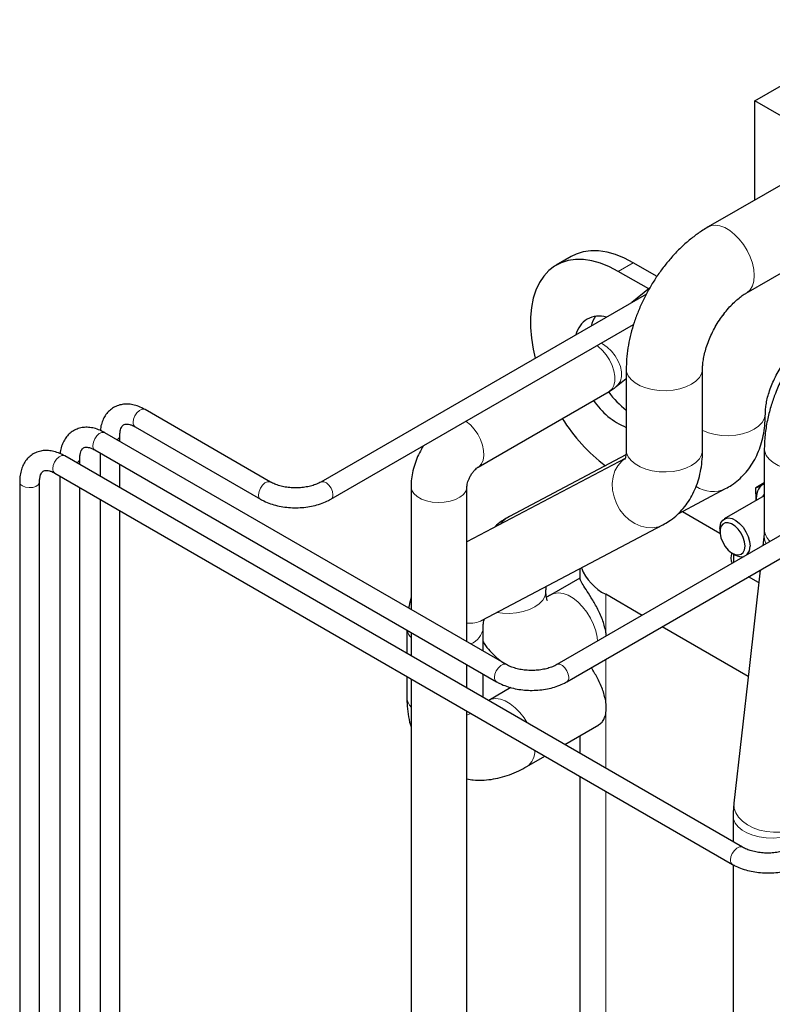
# Model space of a CAD drawing. Header units: millimetres. Extents: x 5 to 418, y 2 to 292.
# Tile 27 of 35: x 319 to 340, y 99 to 127. Entities that reach past the tile are written whole.
import ezdxf

# ---------------------------------------------------------------- set-up
doc = ezdxf.new("R2010")
doc.units = ezdxf.units.MM

msp = doc.modelspace()

# ---------------------------------------------------------------- linework, layer by layer
at = {"color": 7, "linetype": 'Continuous', "lineweight": 25}
for p, q in [((339.8842, 124.6244), (343.844, 126.9103)), ((339.8842, 121.8302), (339.8842, 124.6244)), ((343.7026, 122.4201), (339.8842, 124.6244)), ((341.9005, 122.9942), (338.569, 121.0709)), ((339.6439, 119.2089), (343.1475, 121.2316)), ((334.712, 120.2386), (334.2877, 119.9937)), ((336.8953, 119.3253), (336.0376, 119.8204)), ((337.1296, 119.6798), (336.4618, 120.0653)), ((336.9195, 119.3447), (336.4238, 118.9471)), ((336.8311, 119.1822), (327.6598, 113.8877)), ((339.0185, 118.5894), (338.9982, 118.6011)), ((327.9398, 113.4027), (336.4703, 118.3273)), ((338.7819, 118.2362), (338.767, 118.2448)), ((336.2636, 117.0781), (336.2636, 114.7918)), ((338.4136, 114.7918), (338.4136, 117.0781)), ((335.9837, 116.5749), (336.2636, 116.7994)), ((332.0897, 114.3057), (335.7801, 116.4361)), ((326.2427, 113.8877), (322.7072, 115.9287)), ((322.4272, 115.4438), (325.9627, 113.4027)), ((332.8895, 108.7443), (321.5758, 115.2756)), ((321.9987, 115.0315), (321.9987, 115.1962)), ((339.5363, 103.601), (320.4444, 114.6225)), ((321.2958, 114.7906), (332.6095, 108.2594)), ((321.4387, 114.7082), (321.4387, 114.0485)), ((336.2317, 114.5511), (331.7763, 112.1994)), ((336.2539, 114.6502), (332.97, 112.9169)), ((344.6093, 114.692), (334.3066, 108.7443)), ((320.8673, 114.3784), (320.8673, 114.5431)), ((321.9987, 113.7253), (321.9987, 114.3849)), ((320.1645, 114.1375), (339.2563, 103.116)), ((320.3073, 114.055), (320.3073, 96.767)), ((319.1759, 113.89), (319.1759, 95.9506)), ((319.7359, 95.9506), (319.7359, 113.89)), ((320.8673, 96.767), (320.8673, 113.7318)), ((330.2013, 113.763), (330.2013, 110.2962)), ((331.7763, 109.387), (331.7763, 113.763)), ((334.5866, 108.2594), (344.2484, 113.837)), ((340.1526, 113.8618), (339.9155, 113.7249)), ((339.9263, 113.369), (339.9155, 113.7249)), ((340.1505, 113.8415), (340.1253, 113.8299)), ((337.7238, 112.9949), (339.0627, 113.7017)), ((340.1526, 113.4996), (339.0256, 112.849)), ((321.4387, 113.4019), (321.4387, 97.4201)), ((321.9987, 97.4201), (321.9987, 113.0786)), ((337.8471, 113.06), (338.9032, 112.4504)), ((332.2059, 109.995), (337.2949, 112.6812)), ((338.9014, 112.5743), (338.9014, 112.4927)), ((340.1466, 112.4277), (340.1091, 112.0941)), ((339.2548, 111.8804), (339.3255, 111.8395)), ((339.2903, 111.6214), (339.2903, 111.8599)), ((334.9518, 111.4444), (334.9518, 111.1735)), ((339.9925, 111.0539), (339.7099, 111.217)), ((334.9521, 111.1757), (334.1566, 110.7165)), ((336.7104, 110.132), (335.684, 110.7245)), ((330.0835, 109.7176), (330.0835, 109.058)), ((330.2013, 109.6496), (330.2013, 108.99)), ((332.2335, 109.123), (332.2335, 109.7858)), ((339.6959, 108.4085), (337.2704, 109.8087)), ((331.7763, 108.0807), (331.7763, 108.7404)), ((332.2335, 107.8261), (332.2335, 108.4764)), ((330.0835, 108.4113), (330.0835, 107.8261)), ((330.2013, 108.3433), (330.2013, 91.8667)), ((333.014, 108.0972), (332.3888, 107.7362)), ((331.7763, 90.9574), (331.7763, 107.4341)), ((334.5311, 106.4904), (335.4935, 107.046)), ((334.9518, 106.7333), (334.9518, 106.2476)), ((333.4638, 105.8742), (333.9711, 106.1671)), ((334.9518, 105.601), (334.9518, 92.0664)), ((339.2759, 104.4791), (339.2758, 103.7514))]:
    msp.add_line(p, q, dxfattribs=at)
at = {"color": 7, "linetype": 'Continuous', "lineweight": 18}
for p, q in [((336.0376, 119.8204), (336.4618, 120.0653)), ((335.684, 109.6879), (335.684, 110.7245)), ((335.684, 107.7282), (335.684, 108.8929)), ((331.7763, 107.3182), (331.8875, 107.37)), ((335.684, 105.8249), (335.684, 107.3518)), ((335.684, 91.0459), (335.684, 105.1782))]:
    msp.add_line(p, q, dxfattribs=at)
at = {"color": 7, "linetype": 'Continuous', "lineweight": 18, "flags": 128}
for points in [[(338.5687, 121.0708), (338.6483, 121.1049), (338.7676, 121.1213), (338.8984, 121.1043), (339.0363, 121.0545), (339.1766, 120.9735), (339.3144, 120.8641), (339.4452, 120.7301), (339.5645, 120.576), (339.6682, 120.407), (339.7527, 120.2289), (339.8152, 120.0478), (339.8536, 119.8699), (339.8666, 119.7011), (339.8536, 119.5473), (339.8152, 119.4137), (339.7527, 119.3048), (339.6682, 119.2243), (339.6461, 119.2102)], [(335.4358, 117.7301), (335.4764, 117.7007), (335.5924, 117.5965), (335.6988, 117.4699), (335.7906, 117.327), (335.8635, 117.1742), (335.914, 117.0188), (335.9399, 116.8681), (335.9399, 116.729), (335.914, 116.6082), (335.8635, 116.5112), (335.7906, 116.4425), (335.7801, 116.4361)], [(335.5581, 117.8007), (335.5943, 117.7807), (335.7275, 117.6882), (335.8496, 117.5723), (335.955, 117.4386), (336.0386, 117.2931), (336.0966, 117.1428), (336.1264, 116.9947), (336.1264, 116.8556), (336.0966, 116.7322), (336.0386, 116.6301), (335.9835, 116.5747)], [(336.2636, 117.0783), (336.274, 116.9923), (336.3194, 116.8809), (336.3995, 116.7761), (336.5116, 116.6816), (336.6519, 116.6006), (336.8155, 116.5359), (336.997, 116.4897), (337.1901, 116.4634), (337.3883, 116.4582), (337.5848, 116.474), (337.7729, 116.5104), (337.9462, 116.5661), (338.0988, 116.6393), (338.2255, 116.7274), (338.3221, 116.8274), (338.3851, 116.936), (338.4125, 117.0494), (338.4136, 117.0757)], [(322.7072, 115.9287), (322.6865, 115.9376), (322.6214, 115.9374), (322.5489, 115.9034), (322.4789, 115.84), (322.4209, 115.7558), (322.3826, 115.6623), (322.3692, 115.5719)], [(338.4136, 115.3377), (338.4197, 115.3348), (338.5833, 115.2701), (338.7648, 115.2239), (338.9579, 115.1976), (339.1561, 115.1924), (339.3525, 115.2082), (339.5406, 115.2446), (339.7139, 115.3003), (339.8666, 115.3735), (339.9933, 115.4616), (340.0898, 115.5616), (340.1529, 115.6702), (340.1803, 115.7836), (340.1814, 115.8099)], [(331.7454, 115.5997), (331.7561, 115.5922), (331.8737, 115.4944), (331.983, 115.3729), (332.0789, 115.2335), (332.1568, 115.0825), (332.2132, 114.9271), (332.2454, 114.7745), (332.252, 114.6319), (332.2325, 114.5059), (332.1879, 114.4025), (332.1203, 114.3264), (332.0942, 114.3083)], [(321.5758, 115.2756), (321.5551, 115.2845), (321.49, 115.2843), (321.4175, 115.2502), (321.3476, 115.1868), (321.2895, 115.1027), (321.2512, 115.0091), (321.2378, 114.9188)], [(340.1527, 114.8334), (340.163, 114.7472), (340.2085, 114.6357), (340.2886, 114.531), (340.4007, 114.4365), (340.541, 114.3555), (340.7046, 114.2908), (340.8861, 114.2445), (341.0792, 114.2183), (341.2774, 114.213), (341.4739, 114.2289), (341.662, 114.2652), (341.8353, 114.321), (341.9879, 114.3941), (342.1146, 114.4822), (342.2111, 114.5823), (342.2742, 114.6909), (342.3016, 114.8043), (342.3027, 114.8317)], [(320.4444, 114.6225), (320.4238, 114.6313), (320.3586, 114.6312), (320.2862, 114.5971), (320.2162, 114.5337), (320.1581, 114.4496), (320.1198, 114.356), (320.1065, 114.2657)], [(336.2636, 114.7918), (336.274, 114.706), (336.3194, 114.5945), (336.3995, 114.4898), (336.5116, 114.3953), (336.6519, 114.3143), (336.8155, 114.2496), (336.997, 114.2033), (337.1901, 114.1771), (337.3883, 114.1718), (337.5848, 114.1877), (337.7729, 114.2241), (337.9462, 114.2798), (338.0988, 114.3529), (338.2255, 114.441), (338.3221, 114.5411), (338.3851, 114.6497), (338.4125, 114.7631), (338.4136, 114.7918)], [(336.2171, 114.5375), (336.1368, 114.4729), (336.0285, 114.3476), (335.9461, 114.198), (335.8926, 114.0291), (335.8698, 113.8467), (335.8784, 113.657), (335.9182, 113.4664), (335.9877, 113.2814), (336.0847, 113.1084), (336.2058, 112.9532), (336.3469, 112.8212), (336.5033, 112.7167), (336.6694, 112.6434), (336.8398, 112.6037), (337.0086, 112.5991), (337.1701, 112.6296), (337.2954, 112.6814)], [(319.2579, 113.7757), (319.3428, 113.7421), (319.443, 113.7285), (319.5449, 113.7367), (319.6348, 113.7656), (319.7005, 113.8113), (319.7332, 113.8677), (319.7359, 113.8889)], [(326.2423, 113.888), (326.222, 113.8966), (326.1569, 113.8964), (326.0845, 113.8623), (326.0145, 113.7989), (325.9564, 113.7148), (325.9181, 113.6212), (325.9047, 113.5309)], [(327.6604, 113.8881), (327.6805, 113.8966), (327.7456, 113.8964), (327.818, 113.8623), (327.888, 113.7989), (327.9461, 113.7148), (327.9844, 113.6212), (327.9978, 113.5309)], [(330.2013, 113.7652), (330.2016, 113.7506), (330.2246, 113.6532), (330.2833, 113.561), (330.375, 113.4781), (330.4955, 113.4086), (330.6389, 113.3557), (330.7988, 113.3218), (330.9675, 113.3085), (331.1372, 113.3165), (331.3, 113.3453), (331.4483, 113.3937), (331.575, 113.4594), (331.6744, 113.5392), (331.7416, 113.6295), (331.7737, 113.7261), (331.7763, 113.7569)], [(332.6169, 110.212), (332.7778, 110.1917), (332.9759, 110.1864), (333.1724, 110.2022), (333.3605, 110.2386), (333.5338, 110.2943), (333.6864, 110.3675), (333.8132, 110.4556), (333.9097, 110.5556), (333.9727, 110.6642), (334.0002, 110.7776), (334.0013, 110.8031)], [(335.4525, 109.4059), (335.4413, 109.5154), (335.4029, 109.6934), (335.3404, 109.8745), (335.2558, 110.0525), (335.1522, 110.2215), (335.0329, 110.3756), (334.9021, 110.5096), (334.7642, 110.619), (334.6239, 110.7), (334.486, 110.7498), (334.3552, 110.7668), (334.236, 110.7504), (334.1569, 110.7166)], [(332.8891, 108.7446), (332.8688, 108.7532), (332.8037, 108.753), (332.7313, 108.719), (332.6613, 108.6556), (332.6032, 108.5714), (332.5649, 108.4779), (332.5515, 108.3876)], [(334.3072, 108.7447), (334.3273, 108.7532), (334.3924, 108.753), (334.4648, 108.719), (334.5348, 108.6556), (334.5929, 108.5714), (334.6312, 108.4779), (334.6446, 108.3876)], [(333.4715, 107.1021), (333.3844, 107.2413), (333.2651, 107.3954), (333.1343, 107.5294), (332.9964, 107.6388), (332.8562, 107.7198), (332.7183, 107.7696), (332.5875, 107.7866), (332.4682, 107.7702), (332.3891, 107.7364)], [(339.2956, 104.8381), (339.2941, 104.8227), (339.3025, 104.6943), (339.3471, 104.5667), (339.4262, 104.4442), (339.5373, 104.3311), (339.6766, 104.2312), (339.8392, 104.1478), (340.0197, 104.0839), (340.212, 104.0415), (340.4094, 104.0222), (340.6052, 104.0266), (340.7929, 104.0546), (340.9659, 104.1051), (341.1184, 104.1765), (341.2453, 104.2664), (341.3421, 104.3716), (341.4056, 104.4886), (341.4322, 104.5983)], [(339.2759, 104.4794), (339.2862, 104.3934), (339.3316, 104.2819), (339.4118, 104.1772), (339.5239, 104.0827), (339.6642, 104.0017), (339.8278, 103.937), (340.0093, 103.8907), (340.2024, 103.8645), (340.4006, 103.8592), (340.597, 103.875), (340.7851, 103.9114), (340.9584, 103.9672), (341.1111, 104.0403), (341.2378, 104.1284), (341.3343, 104.2285), (341.3974, 104.3371), (341.4248, 104.4505), (341.4259, 104.4775)], [(339.5359, 103.6012), (339.5156, 103.6098), (339.4505, 103.6097), (339.3781, 103.5756), (339.3081, 103.5122), (339.25, 103.428), (339.2117, 103.3345), (339.1983, 103.2442)]]:
    msp.add_lwpolyline(points, dxfattribs=at)
at = {"color": 7, "linetype": 'Continuous', "lineweight": 25, "flags": 128}
for points in [[(336.4618, 120.0653), (336.2115, 120.1952), (335.9636, 120.2944), (335.7209, 120.362), (335.4859, 120.3972), (335.2608, 120.3996), (335.048, 120.3693), (334.8498, 120.3065), (334.712, 120.2386)], [(336.0376, 119.8204), (335.7872, 119.9503), (335.5394, 120.0495), (335.2967, 120.1171), (335.0616, 120.1522), (334.8365, 120.1547), (334.6238, 120.1244), (334.4255, 120.0616), (334.2438, 119.967), (334.0805, 119.8416), (333.9373, 119.6867), (333.8156, 119.5038), (333.7168, 119.2949), (333.6417, 119.062), (333.5912, 118.8075), (333.5659, 118.5342), (333.5659, 118.2447), (333.5912, 117.942), (333.6417, 117.6293), (333.6997, 117.3745)], [(340.1147, 113.4778), (340.1397, 113.5324), (340.1478, 113.5458)], [(338.9014, 112.5743), (338.9047, 112.6338), (338.9311, 112.7375), (338.9824, 112.8155), (339.0552, 112.863), (339.145, 112.877), (339.2461, 112.8565), (339.3523, 112.803), (339.4567, 112.7197), (339.5529, 112.6118), (339.6349, 112.4862), (339.6974, 112.3508), (339.7366, 112.214), (339.7499, 112.0845)], [(339.6085, 112.0845), (339.5953, 112.2022), (339.557, 112.3263), (339.4962, 112.4477), (339.4176, 112.5572), (339.3268, 112.6468), (339.2308, 112.7098), (339.1365, 112.7416), (339.051, 112.7398), (338.9807, 112.7046), (338.9306, 112.6384), (338.9046, 112.5464), (338.9046, 112.4352), (338.9306, 112.3131), (338.9807, 112.1893), (339.051, 112.0727), (339.1365, 111.9722), (339.2308, 111.8952), (339.3268, 111.8473), (339.4176, 111.8322), (339.4962, 111.8509), (339.557, 111.9021), (339.5953, 111.9819), (339.6085, 112.0845)], [(340.0316, 111.4027), (339.7211, 108.6329), (339.2956, 104.8381)]]:
    msp.add_lwpolyline(points, dxfattribs=at)
at = {"color": 7, "linetype": 'Continuous', "lineweight": 25}
for centre, radius, start, end in [((335.5042, 117.8864), 0.6749, 72.82533, 167.16929), ((336.1036, 118.0528), 0.864, 144.42811, 164.66731), ((337.8514, 117.9399), 2.5761, 216.09664, 231.95038), ((337.0533, 117.331), 2.0612, 213.84917, 247.47366), ((338.8445, 118.4678), 5.2005, 212.50374, 232.45027), ((340.4088, 113.4356), 0.4856, 125.7071, 187.79153), ((339.4292, 112.059), 0.3217, 315.82766, 4.55062), ((339.558, 111.745), 0.3481, 155.61675, 205.57695), ((339.5104, 112.1175), 0.3339, 236.38199, 283.22898), ((336.3262, 112.0047), 1.4322, 201.97406, 243.36143), ((334.4736, 109.4782), 1.2284, 3.29055, 9.82741), ((334.694, 107.54), 1.0078, 349.23688, 10.76312)]:
    msp.add_arc(centre, radius, start, end, dxfattribs=at)
at = {"color": 7, "linetype": 'Continuous', "lineweight": 18}
for centre, radius, start, end in [((322.4997, 115.5538), 0.1318, 172.07695, 236.61087), ((321.861, 115.2081), 0.1383, 292.51997, 354.60275), ((321.3683, 114.9007), 0.1318, 172.07695, 236.61087), ((320.7296, 114.555), 0.1383, 292.51997, 354.60275), ((320.237, 114.2475), 0.1318, 172.07695, 236.61087), ((319.3075, 113.8978), 0.1318, 183.42822, 247.92421), ((338.6989, 114.4696), 0.8497, 236.55315, 295.38368), ((326.0352, 113.5128), 0.1318, 172.07501, 236.6287), ((327.8673, 113.5128), 0.1318, 303.37169, 7.92495), ((333.3145, 112.2673), 0.7353, 117.93992, 144.33576), ((340.6362, 112.3797), 0.492, 174.41027, 208.12197), ((340.6171, 112.572), 0.4651, 183.10266, 230.11773), ((331.8583, 110.6641), 0.754, 263.75798, 297.44663), ((330.5257, 109.808), 0.445, 192.27685, 223.20364), ((331.668, 109.8552), 0.5702, 291.9684, 352.68859), ((332.682, 108.3694), 0.1318, 172.07501, 236.6287), ((334.5141, 108.3694), 0.1318, 303.37169, 7.92495), ((330.5101, 107.8382), 0.4267, 181.62403, 223.65294), ((333.1629, 106.3029), 0.5237, 305.05541, 3.15853), ((339.3289, 103.226), 0.1318, 172.07501, 236.6287)]:
    msp.add_arc(centre, radius, start, end, dxfattribs=at)
at = {"color": 7, "linetype": 'Continuous', "lineweight": 25}
for points, knots in [([(338.569, 121.0709), (338.5188, 121.041), (338.3806, 120.9583), (338.1613, 120.8021), (337.915, 120.5975), (337.6804, 120.371), (337.4589, 120.1256), (337.2521, 119.8635), (337.0614, 119.5872), (336.8877, 119.2987), (336.7325, 119.0001), (336.5968, 118.6935), (336.482, 118.3808), (336.3893, 118.0639), (336.3201, 117.7446), (336.2771, 117.4319), (336.2643, 117.2102), (336.2637, 117.0951), (336.2636, 117.0781)], [0, 0, 0, 0, 0.0389191, 0.1072425, 0.1755255, 0.2436853, 0.3115891, 0.3792296, 0.4466741, 0.5140299, 0.5814254, 0.6489662, 0.716781, 0.7850089, 0.8537728, 0.9231522, 0.9886111, 1, 1, 1, 1]), ([(338.4136, 117.0781), (338.414, 117.1006), (338.415, 117.1654), (338.4268, 117.2899), (338.4557, 117.4538), (338.5018, 117.6326), (338.5655, 117.8215), (338.6466, 118.0157), (338.7437, 118.21), (338.855, 118.3994), (338.9776, 118.579), (339.1082, 118.7444), (339.2427, 118.8917), (339.3767, 119.0179), (339.5025, 119.1184), (339.5904, 119.1775), (339.6342, 119.2032), (339.6439, 119.2089)], [0, 0, 0, 0, 0.0369523, 0.1061881, 0.1766109, 0.2484955, 0.3216729, 0.395878, 0.4707961, 0.5460923, 0.6214131, 0.6963209, 0.770494, 0.8436431, 0.9155425, 0.9813117, 1, 1, 1, 1]), ([(342.4578, 118.8257), (342.3519, 118.76), (342.1511, 118.6354), (341.8589, 118.4013), (341.5968, 118.1547), (341.37, 117.9049), (341.192, 117.6829), (341.0525, 117.4903), (340.9221, 117.2939), (340.78, 117.0573), (340.6176, 116.7476), (340.4677, 116.4034), (340.3396, 116.0369), (340.2406, 115.661), (340.1678, 115.2493), (340.1579, 114.976), (340.1527, 114.8331)], [0, 0, 0, 0, 0.08442201, 0.16019104, 0.24038668, 0.30914575, 0.36627416, 0.41223269, 0.45195423, 0.50773117, 0.57741115, 0.66082247, 0.73279273, 0.81336367, 0.90245161, 1, 1, 1, 1]), ([(340.1814, 115.8123), (340.1818, 115.8348), (340.1827, 115.8996), (340.1945, 116.0241), (340.2234, 116.188), (340.2696, 116.3668), (340.3333, 116.5557), (340.4143, 116.7499), (340.5115, 116.9442), (340.6227, 117.1336), (340.7454, 117.3132), (340.8759, 117.4786), (341.0104, 117.6259), (341.1445, 117.7521), (341.2703, 117.8526), (341.3582, 117.9117), (341.4019, 117.9374), (341.4116, 117.9431)], [0, 0, 0, 0, 0.03695234, 0.10618809, 0.17661089, 0.24849549, 0.32167294, 0.39587795, 0.47079611, 0.54609229, 0.62141309, 0.6963209, 0.77049397, 0.84364309, 0.91554248, 0.9813117, 1, 1, 1, 1]), ([(335.7801, 116.4361), (335.8204, 116.4605), (335.8911, 116.5033), (335.9558, 116.5533), (335.9837, 116.5749)], [0, 0, 0, 0, 0.56958285, 1, 1, 1, 1]), ([(322.7072, 115.9287), (322.6769, 115.9453), (322.5903, 115.9928), (322.4497, 116.0464), (322.2888, 116.0803), (322.1378, 116.0849), (321.9907, 116.0615), (321.8521, 116.0081), (321.7277, 115.925), (321.625, 115.8187), (321.5435, 115.6925), (321.4858, 115.5468), (321.454, 115.4272), (321.4497, 115.3534), (321.4488, 115.3376)], [0, 0, 0, 0, 0.055932, 0.159839, 0.2528047, 0.3421747, 0.428474, 0.5208604, 0.6103221, 0.6985895, 0.7874823, 0.8789689, 0.9741433, 1, 1, 1, 1]), ([(339.0627, 113.7017), (339.1193, 113.7338), (339.2469, 113.8061), (339.4278, 113.946), (339.6024, 114.1175), (339.7551, 114.3103), (339.8857, 114.5225), (339.9938, 114.7533), (340.0788, 115.0021), (340.1394, 115.2683), (340.1753, 115.5394), (340.1794, 115.7242), (340.1814, 115.8123)], [0, 0, 0, 0, 0.0784923, 0.1769266, 0.2750256, 0.3735905, 0.4734572, 0.5754112, 0.6801117, 0.7879676, 0.8989934, 1, 1, 1, 1]), ([(321.5758, 115.2756), (321.5455, 115.2922), (321.4589, 115.3396), (321.3184, 115.3933), (321.1574, 115.4272), (321.0064, 115.4318), (320.8593, 115.4083), (320.7207, 115.3549), (320.5963, 115.2719), (320.4936, 115.1656), (320.4122, 115.0393), (320.3544, 114.8937), (320.3226, 114.7741), (320.3183, 114.7002), (320.3174, 114.6845)], [0, 0, 0, 0, 0.055932, 0.159839, 0.2528047, 0.3421747, 0.428474, 0.5208604, 0.6103221, 0.6985895, 0.7874823, 0.8789689, 0.9741433, 1, 1, 1, 1]), ([(321.9987, 115.1962), (321.9991, 115.2166), (322.0005, 115.2756), (322.0145, 115.3576), (322.0411, 115.4303), (322.0724, 115.477), (322.1044, 115.504), (322.1401, 115.5192), (322.199, 115.5241), (322.2736, 115.5122), (322.3525, 115.4844), (322.4073, 115.4546), (322.4272, 115.4438)], [0, 0, 0, 0, 0.0547094, 0.1584642, 0.2621357, 0.3679192, 0.4826502, 0.6259598, 0.7319251, 0.8321594, 0.9388638, 1, 1, 1, 1]), ([(320.8673, 114.5431), (320.8677, 114.5635), (320.8691, 114.6224), (320.8832, 114.7045), (320.9098, 114.7772), (320.941, 114.8238), (320.973, 114.8509), (321.0087, 114.866), (321.0676, 114.871), (321.1422, 114.8591), (321.2212, 114.8312), (321.2759, 114.8015), (321.2958, 114.7906)], [0, 0, 0, 0, 0.0547094, 0.1584642, 0.2621357, 0.3679192, 0.4826502, 0.6259598, 0.7319251, 0.8321594, 0.9388638, 1, 1, 1, 1]), ([(330.5468, 114.9077), (330.509, 114.8427), (330.431, 114.7083), (330.3382, 114.4918), (330.2645, 114.264), (330.2178, 114.0367), (330.2023, 113.8691), (330.2015, 113.78), (330.2013, 113.763)], [0, 0, 0, 0, 0.1814896, 0.3749323, 0.5705454, 0.769635, 0.9558303, 1, 1, 1, 1]), ([(340.1527, 114.8331), (340.1527, 114.4521), (340.1525, 113.6899), (340.1527, 112.9278), (340.1527, 112.5466)], [0, 0, 0, 0, 0.49982119, 1, 1, 1, 1]), ([(320.4444, 114.6225), (320.4141, 114.6391), (320.3276, 114.6865), (320.187, 114.7401), (320.026, 114.7741), (319.8751, 114.7787), (319.728, 114.7552), (319.5893, 114.7018), (319.465, 114.6188), (319.3622, 114.5125), (319.281, 114.3861), (319.2221, 114.2409), (319.1833, 114.0757), (319.1784, 113.9536), (319.1759, 113.89)], [0, 0, 0, 0, 0.0519007, 0.1483186, 0.2345838, 0.3175124, 0.3975917, 0.4833194, 0.566333, 0.6482386, 0.7307245, 0.8156172, 0.9039319, 1, 1, 1, 1]), ([(336.2636, 114.7918), (336.2633, 114.7706), (336.2624, 114.7102), (336.2529, 114.6299), (336.2379, 114.5639), (336.2237, 114.5283), (336.2224, 114.5264), (336.2217, 114.5255)], [0, 0, 0, 0, 0.1216994, 0.3472572, 0.5726172, 0.80055, 1, 1, 1, 1]), ([(337.2949, 112.6812), (337.3516, 112.7133), (337.4792, 112.7856), (337.66, 112.9255), (337.8346, 113.097), (337.9873, 113.2898), (338.118, 113.5019), (338.226, 113.7328), (338.3111, 113.9815), (338.3716, 114.2478), (338.4075, 114.5189), (338.4117, 114.7037), (338.4136, 114.7918)], [0, 0, 0, 0, 0.0784923, 0.1769266, 0.2750256, 0.3735905, 0.4734572, 0.5754112, 0.6801117, 0.7879676, 0.8989934, 1, 1, 1, 1]), ([(331.7763, 113.763), (331.7764, 113.768), (331.7767, 113.7816), (331.7823, 113.8263), (331.8006, 113.8973), (331.833, 113.9822), (331.8793, 114.0722), (331.9359, 114.1577), (331.9963, 114.2295), (332.0493, 114.2785), (332.0786, 114.2991), (332.0874, 114.3044), (332.0897, 114.3057)], [0, 0, 0, 0, 0.0624704, 0.1682675, 0.2763881, 0.3890384, 0.5059694, 0.6253271, 0.7443096, 0.8611128, 0.9651496, 1, 1, 1, 1]), ([(319.7359, 113.89), (319.7364, 113.9103), (319.7377, 113.9693), (319.7518, 114.0514), (319.7784, 114.1241), (319.8097, 114.1707), (319.8416, 114.1977), (319.8773, 114.2129), (319.9362, 114.2179), (320.0109, 114.206), (320.0898, 114.1781), (320.1445, 114.1483), (320.1645, 114.1375)], [0, 0, 0, 0, 0.0547094, 0.1584642, 0.2621357, 0.3679192, 0.4826502, 0.6259598, 0.7319251, 0.8321594, 0.9388638, 1, 1, 1, 1]), ([(327.6598, 113.8877), (327.641, 113.8774), (327.5859, 113.8472), (327.4767, 113.8027), (327.3293, 113.7608), (327.1674, 113.7327), (326.9971, 113.7202), (326.8246, 113.724), (326.6565, 113.7442), (326.4997, 113.7796), (326.3572, 113.8277), (326.2809, 113.8677), (326.2427, 113.8877)], [0, 0, 0, 0, 0.0534295, 0.1562818, 0.2603365, 0.3655879, 0.4716893, 0.5781994, 0.6846169, 0.7903564, 0.8949726, 1, 1, 1, 1]), ([(339.9155, 113.7249), (339.9429, 113.7381), (339.9983, 113.7648), (340.0827, 113.8081), (340.1253, 113.8299)], [0, 0, 0, 0, 0.495458, 1, 1, 1, 1]), ([(340.1253, 113.8299), (340.1315, 113.8331), (340.14, 113.8374), (340.1499, 113.8427), (340.1526, 113.8441)], [0, 0, 0, 0, 0.7285555, 1, 1, 1, 1]), ([(325.9627, 113.4027), (325.9932, 113.386), (326.0797, 113.3386), (326.2368, 113.2746), (326.4354, 113.2171), (326.6445, 113.1791), (326.8596, 113.1608), (327.0765, 113.1623), (327.2909, 113.1837), (327.4989, 113.2247), (327.6964, 113.2855), (327.8416, 113.3481), (327.9187, 113.391), (327.9398, 113.4027)], [0, 0, 0, 0, 0.05516415, 0.15631688, 0.25715399, 0.35761512, 0.45775488, 0.55778156, 0.65795477, 0.75847923, 0.85965403, 0.96174717, 1, 1, 1, 1]), ([(332.97, 112.9169), (332.9136, 112.8846), (332.7864, 112.8118), (332.6423, 112.7056), (332.5631, 112.6253), (332.5412, 112.6031)], [0, 0, 0, 0, 0.3656899, 0.8242885, 1, 1, 1, 1]), ([(340.1527, 112.5466), (340.1525, 112.5256), (340.1519, 112.4837), (340.1483, 112.4463), (340.1466, 112.4277)], [0, 0, 0, 0, 0.5032156, 1, 1, 1, 1]), ([(334.0013, 110.8063), (334.0016, 110.8277), (334.0023, 110.8823), (334.0078, 110.9231), (334.0111, 110.9478)], [0, 0, 0, 0, 0.3919399, 1, 1, 1, 1]), ([(335.684, 109.6879), (335.6579, 109.7967), (335.6055, 110.0143), (335.446, 110.344), (335.2744, 110.6366), (335.1213, 110.8743), (335.009, 111.0518), (334.9578, 111.1478), (334.9535, 111.1666), (334.9519, 111.1735)], [0, 0, 0, 0, 0.1483746, 0.2968407, 0.4424347, 0.5842608, 0.7319376, 0.9004181, 1, 1, 1, 1]), ([(334.0429, 110.54), (334.0433, 110.5395), (334.0456, 110.5363), (334.0367, 110.5515), (334.0226, 110.5949), (334.008, 110.6702), (334.0018, 110.746), (334.0014, 110.7949), (334.0013, 110.8063)], [0, 0, 0, 0, 0.0418262, 0.2669799, 0.499502, 0.722965, 0.935622, 1, 1, 1, 1]), ([(334.1566, 110.7165), (334.1383, 110.7063), (334.0862, 110.6774), (334.036, 110.6545), (334.0143, 110.6476), (334.014, 110.6475)], [0, 0, 0, 0, 0.34682932, 0.98963438, 1, 1, 1, 1]), ([(330.2013, 110.6263), (330.1979, 110.6165), (330.1655, 110.5235), (330.1475, 110.4248), (330.1314, 110.3366)], [0, 0, 0, 0, 0.105148, 1, 1, 1, 1]), ([(332.2335, 109.7858), (332.2339, 109.807), (332.2349, 109.8675), (332.244, 109.9465), (332.2574, 110.0056), (332.2635, 110.0212), (332.2655, 110.0264)], [0, 0, 0, 0, 0.1775911, 0.5067385, 0.8355973, 1, 1, 1, 1]), ([(332.2335, 109.3832), (332.2422, 109.3682), (332.2954, 109.2769), (332.4169, 109.1273), (332.5994, 108.9454), (332.7487, 108.8246), (332.8401, 108.7734), (332.8583, 108.7631)], [0, 0, 0, 0, 0.0583294, 0.356677, 0.64667, 0.9295267, 1, 1, 1, 1]), ([(334.3066, 108.7443), (334.2878, 108.734), (334.2327, 108.7038), (334.1235, 108.6593), (333.9761, 108.6174), (333.8142, 108.5893), (333.6439, 108.5768), (333.4714, 108.5807), (333.3033, 108.6008), (333.1465, 108.6362), (333.004, 108.6843), (332.9277, 108.7243), (332.8895, 108.7443)], [0, 0, 0, 0, 0.0534295, 0.1562818, 0.2603365, 0.3655879, 0.4716893, 0.5781994, 0.6846169, 0.7903564, 0.8949726, 1, 1, 1, 1]), ([(335.684, 107.7282), (335.6579, 107.8368), (335.6057, 108.0539), (335.447, 108.3833), (335.3357, 108.5698), (335.2815, 108.6606)], [0, 0, 0, 0, 0.3390917, 0.6783926, 1, 1, 1, 1]), ([(332.6095, 108.2594), (332.64, 108.2426), (332.7265, 108.1952), (332.8836, 108.1312), (333.0822, 108.0737), (333.2913, 108.0357), (333.5064, 108.0174), (333.7233, 108.019), (333.9377, 108.0403), (334.1457, 108.0814), (334.3432, 108.1421), (334.4884, 108.2047), (334.5655, 108.2477), (334.5866, 108.2594)], [0, 0, 0, 0, 0.05516415, 0.15631688, 0.25715399, 0.35761512, 0.45775488, 0.55778156, 0.65795477, 0.75847923, 0.85965403, 0.96174717, 1, 1, 1, 1]), ([(330.0835, 107.8261), (330.0844, 107.7675), (330.0868, 107.6045), (330.1161, 107.3441), (330.1562, 107.1235), (330.1946, 107.0093), (330.2013, 106.9893)], [0, 0, 0, 0, 0.2028655, 0.564081, 0.9238842, 1, 1, 1, 1]), ([(335.4869, 107.0566), (335.5199, 107.0746), (335.5814, 107.1083), (335.6467, 107.2195), (335.6715, 107.3072), (335.684, 107.3518)], [0, 0, 0, 0, 0.36166024, 0.67547555, 1, 1, 1, 1]), ([(331.7763, 105.5231), (331.8352, 105.5132), (331.9756, 105.4895), (332.2032, 105.4863), (332.4571, 105.5077), (332.7151, 105.5592), (332.976, 105.6402), (333.2272, 105.7446), (333.3879, 105.8327), (333.4638, 105.8742)], [0, 0, 0, 0, 0.1034258, 0.2467796, 0.3931445, 0.5434627, 0.6983141, 0.8577098, 1, 1, 1, 1]), ([(339.2956, 104.8381), (339.2898, 104.7792), (339.2784, 104.6618), (339.2767, 104.5399), (339.2759, 104.4791)], [0, 0, 0, 0, 0.5018769, 1, 1, 1, 1]), ([(340.9534, 103.601), (340.9346, 103.5907), (340.8795, 103.5605), (340.7703, 103.5159), (340.6229, 103.474), (340.461, 103.446), (340.2907, 103.4334), (340.1182, 103.4373), (339.9501, 103.4574), (339.7933, 103.4928), (339.6508, 103.5409), (339.5745, 103.5809), (339.5363, 103.601)], [0, 0, 0, 0, 0.0534295, 0.1562818, 0.2603365, 0.3655879, 0.4716893, 0.5781994, 0.6846169, 0.7903564, 0.8949726, 1, 1, 1, 1]), ([(339.2563, 103.116), (339.2869, 103.0993), (339.3733, 103.0518), (339.5304, 102.9879), (339.729, 102.9303), (339.9382, 102.8924), (340.1532, 102.874), (340.3701, 102.8756), (340.5845, 102.897), (340.7926, 102.938), (340.99, 102.9987), (341.1352, 103.0613), (341.2123, 103.1043), (341.2334, 103.116)], [0, 0, 0, 0, 0.0551642, 0.1563169, 0.257154, 0.3576151, 0.4577549, 0.5577816, 0.6579548, 0.7584792, 0.859654, 0.9617472, 1, 1, 1, 1]), ([(339.2756, 103.1058), (339.275, 100.9655), (339.2735, 96.1298), (339.2749, 91.2951), (339.2757, 88.6002)], [0, 0, 0, 0, 0.4426074, 1, 1, 1, 1])]:
    msp.add_open_spline(points, degree=3, knots=knots, dxfattribs=at)

doc.saveas('drawing.dxf')
